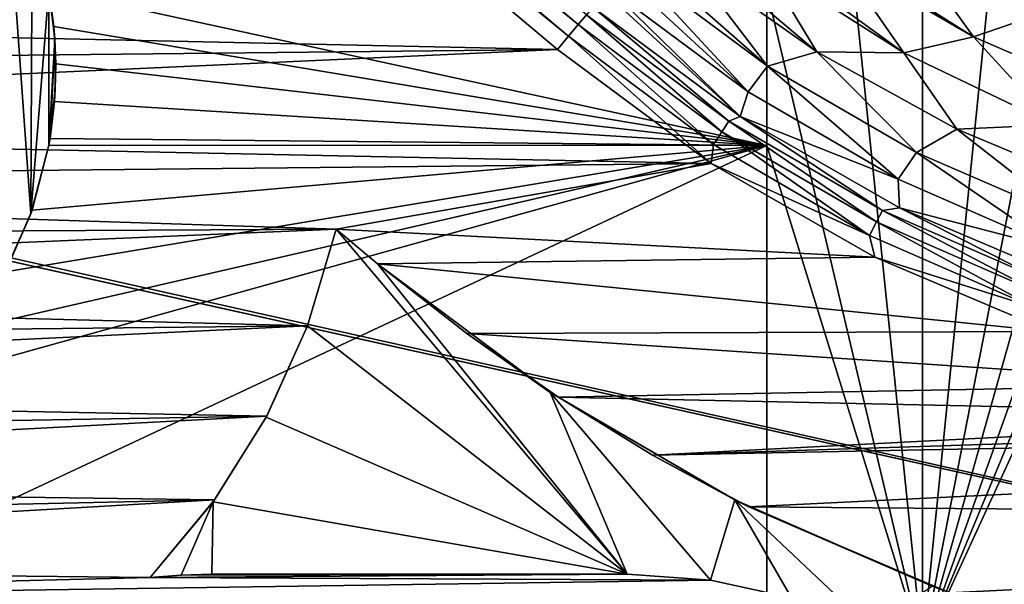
# Model space of a CAD drawing. Header units: metres. Extents: x -205 to 205, y -104 to 104.
# Tile 222 of 256: x -102.11 to -92.63, y -60.94 to -55.5. Entities that reach past the tile are written whole.
import ezdxf

# ---------------------------------------------------------------- set-up
doc = ezdxf.new("R2010")
doc.units = ezdxf.units.M
doc.layers.add('solid_01_2-CONSUMER_EHM_BOX_SW0001', color=7, linetype='CONTINUOUS')

msp = doc.modelspace()

# ---------------------------------------------------------------- linework, layer by layer
at = {"layer": 'solid_01_2-CONSUMER_EHM_BOX_SW0001'}
for points in [[(-200.010849, -74.958488), (-200.010773, 75.041512), (-0.010778, 75.04142)], [(-0.010849, -74.95858), (-200.010849, -74.958488), (-0.010778, 75.04142)], [(-170.055008, -42.727257, 75), (-185.61615, -63.545567, 75), (-76.416145, -63.561199, 75)], [(-169.287933, -42.893063, 75), (-170.055008, -42.727257, 75), (-76.416145, -63.561199, 75)], [(-91.971321, -42.738434, 75), (-92.738449, -42.904022, 75), (-76.416145, -63.561199, 75)], [(-168.513199, -42.948013, 75), (-169.287933, -42.893063, 75), (-76.416145, -63.561199, 75)], [(-93.513199, -42.958752, 75), (-168.513199, -42.948013, 75), (-76.416145, -63.561199, 75)], [(-92.738449, -42.904022, 75), (-93.513199, -42.958752, 75), (-76.416145, -63.561199, 75)], [(-93.415863, -61.558765, 72), (-87.224297, -46.653111, 72), (-86.183868, -45.850204, 72)], [(-76.415863, -61.561199, 72), (-93.415863, -61.558765, 72), (-86.183868, -45.850204, 72)], [(-93.415863, -61.558765, 72), (-88.352539, -47.325932, 72), (-87.224297, -46.653111, 72)], [(-94.914948, -55.208549, 66.416206), (-94.91378, -47.058552, 63.099998), (-93.415863, -61.558765, 69)], [(-93.415863, -61.558765, 69), (-94.91378, -47.058552, 63.099998), (-93.41378, -47.058765, 63.099998)], [(-93.415863, -61.558765, 69), (-93.41378, -47.058765, 63.099998), (-93.415863, -61.558765, 72)], [(-93.414001, -48.558765, 69.5), (-93.415863, -61.558765, 72), (-93.41378, -47.058765, 63.099998)], [(-106.446991, -47.393692, 1.771438), (-106.541695, -47.506557, 1.656828), (-96.733055, -55.545017, 1.771182)], [(-106.446991, -47.393692, 1.771438), (-96.733055, -55.545017, 1.771182), (-96.653656, -55.450394, 1.911131)], [(-93.415863, -61.558765, 72), (-89.55349, -47.859669, 72), (-88.352539, -47.325932, 72)], [(-106.541695, -47.506557, 1.656828), (-106.648331, -47.63364, 1.571667), (-96.827782, -55.657913, 1.656628)], [(-106.541695, -47.506557, 1.656828), (-96.827782, -55.657913, 1.656628), (-96.733055, -55.545017, 1.771182)], [(-113.110252, -55.435459, 1.571667), (-96.934219, -55.784756, 1.571667), (-106.648331, -47.63364, 1.571667)], [(-106.648331, -47.63364, 1.571667), (-96.934219, -55.784756, 1.571667), (-96.827782, -55.657913, 1.656628)], [(-93.415863, -61.558765, 72), (-90.809517, -48.246368, 72), (-89.55349, -47.859669, 72)], [(-93.415863, -61.558765, 72), (-92.102119, -48.480446, 72), (-90.809517, -48.246368, 72)], [(-93.415863, -61.558765, 72), (-93.414001, -48.558765, 72), (-92.102119, -48.480446, 72)], [(-93.414001, -48.558765, 69.5), (-93.414001, -48.558765, 72), (-93.415863, -61.558765, 72)], [(-102.247688, -53.989872, 67), (-102.00592, -57.367374, 67), (-102.288216, -57.99976, 67)], [(-102.247688, -53.989872, 67), (-101.993408, -54.582623, 67), (-102.00592, -57.367374, 67)], [(-101.993408, -54.582623, 67), (-101.83165, -55.207561, 67), (-102.00592, -57.367374, 67)], [(-93.561577, -54.777374, 3.5), (-94.144562, -54.893612, 3.466358), (-92.924721, -55.662079, 3.45631)], [(-92.29686, -55.448421, 3.5), (-93.561577, -54.777374, 3.5), (-92.924721, -55.662079, 3.45631)], [(-96.237915, -54.954929, 2.826262), (-94.909225, -55.944988, 2.826262), (-96.15139, -54.851822, 2.943376)], [(-94.909225, -55.944988, 2.826262), (-95.690079, -54.921539, 3.113585), (-96.15139, -54.851822, 2.943376)], [(-94.229111, -54.905537, 3.456349), (-94.780396, -54.953556, 3.363202), (-93.595398, -55.817238, 3.325905)], [(-94.144562, -54.893612, 3.466358), (-94.229111, -54.905537, 3.456349), (-92.924721, -55.662079, 3.45631)], [(-92.924721, -55.662079, 3.45631), (-94.229111, -54.905537, 3.456349), (-93.595398, -55.817238, 3.325905)], [(-96.325821, -55.0597, 2.688055), (-95.097481, -56.193954, 2.474663), (-96.237915, -54.954929, 2.826262)], [(-95.097481, -56.193954, 2.474663), (-94.909225, -55.944988, 2.826262), (-96.237915, -54.954929, 2.826262)], [(-94.909225, -55.944988, 2.826262), (-94.433426, -55.808849, 3.113388), (-95.690079, -54.921539, 3.113585)], [(-95.45504, -54.943092, 3.188977), (-95.690079, -54.921539, 3.113585), (-94.433426, -55.808849, 3.113388)], [(-94.947411, -54.958035, 3.326005), (-95.45504, -54.943092, 3.188977), (-94.433426, -55.808849, 3.113388)], [(-94.780396, -54.953556, 3.363202), (-94.947411, -54.958035, 3.326005), (-93.595398, -55.817238, 3.325905)], [(-93.595398, -55.817238, 3.325905), (-94.947411, -54.958035, 3.326005), (-94.433426, -55.808849, 3.113388)], [(-96.325821, -55.0597, 2.688055), (-96.438133, -55.193542, 2.474663), (-95.097481, -56.193954, 2.474663)], [(-96.473923, -55.236202, 2.395238), (-95.172966, -56.431576, 2.071429), (-96.438133, -55.193542, 2.474663)], [(-95.172966, -56.431576, 2.071429), (-95.097481, -56.193954, 2.474663), (-96.438133, -55.193542, 2.474663)], [(-101.83165, -55.207561, 67), (-101.831863, -56.707561, 67), (-102.00592, -57.367374, 67)], [(-101.83165, -55.207561, 67), (-101.773743, -55.68544, 67), (-101.831863, -56.707561, 67)], [(-101.783241, -55.564293, 66.561356), (-101.773743, -55.68544, 67), (-101.83165, -55.207561, 67)], [(-101.783241, -55.564293, 66.561356), (-101.83165, -55.207561, 67), (-101.83165, -55.207561, 66.416206)], [(-101.83165, -55.207561, 66.416206), (-94.914948, -55.208549, 66.416206), (-94.915169, -56.708549, 67.02655)], [(-101.783241, -55.564293, 66.561356), (-101.83165, -55.207561, 66.416206), (-94.915169, -56.708549, 67.02655)], [(-96.473923, -55.236202, 2.395238), (-96.592407, -55.377403, 2.071429), (-95.172966, -56.431576, 2.071429)], [(-94.914948, -55.208549, 66.416206), (-93.415863, -61.558765, 69), (-94.915169, -56.708549, 67.02655)], [(-95.282356, -56.473675, 1.911131), (-96.592407, -55.377403, 2.071429), (-96.653656, -55.450394, 1.911131)], [(-95.282356, -56.473675, 1.911131), (-95.172966, -56.431576, 2.071429), (-96.592407, -55.377403, 2.071429)], [(-113.130287, -55.958527, 1.571667), (-96.934219, -55.784756, 1.571667), (-113.110252, -55.435459, 1.571667)], [(-96.653656, -55.450394, 1.911131), (-96.733055, -55.545017, 1.771182), (-95.350464, -56.576725, 1.771182)], [(-95.282356, -56.473675, 1.911131), (-96.653656, -55.450394, 1.911131), (-95.350464, -56.576725, 1.771182)], [(-92.29686, -55.448421, 3.5), (-92.924721, -55.662079, 3.45631), (-91.539833, -56.264431, 3.45631)], [(-101.76519, -55.924385, 66.707878), (-101.773743, -55.68544, 67), (-101.783241, -55.564293, 66.561356)], [(-101.76519, -55.924385, 66.707878), (-101.783241, -55.564293, 66.561356), (-94.915169, -56.708549, 67.02655)], [(-96.733055, -55.545017, 1.771182), (-96.827782, -55.657913, 1.656628), (-95.431725, -56.699673, 1.656628)], [(-95.350464, -56.576725, 1.771182), (-96.733055, -55.545017, 1.771182), (-95.431725, -56.699673, 1.656628)], [(-95.454239, -56.881908, 1.571667), (-96.827782, -55.657913, 1.656628), (-96.934219, -55.784756, 1.571667)], [(-95.454239, -56.881908, 1.571667), (-95.431725, -56.699673, 1.656628), (-96.827782, -55.657913, 1.656628)], [(-92.924721, -55.662079, 3.45631), (-93.595398, -55.817238, 3.325905), (-92.14872, -56.511917, 3.325905)], [(-91.539833, -56.264431, 3.45631), (-92.924721, -55.662079, 3.45631), (-92.14872, -56.511917, 3.325905)], [(-101.773743, -55.68544, 67), (-101.820831, -56.642818, 67), (-101.831863, -56.707561, 67)], [(-101.773743, -55.68544, 67), (-101.770233, -56.166756, 67), (-101.820831, -56.642818, 67)], [(-101.76519, -55.924385, 66.707878), (-101.770233, -56.166756, 67), (-101.773743, -55.68544, 67)], [(-113.102005, -56.518635, 1.571667), (-96.934219, -55.784756, 1.571667), (-113.130287, -55.958527, 1.571667)], [(-113.102005, -56.518635, 1.571667), (-95.454239, -56.881908, 1.571667), (-96.934219, -55.784756, 1.571667)], [(-94.909225, -55.944988, 2.826262), (-93.475296, -56.775337, 2.826262), (-94.433426, -55.808849, 3.113388)], [(-93.475296, -56.775337, 2.826262), (-93.084869, -56.553417, 3.113388), (-94.433426, -55.808849, 3.113388)], [(-93.595398, -55.817238, 3.325905), (-94.433426, -55.808849, 3.113388), (-93.084869, -56.553417, 3.113388)], [(-92.14872, -56.511917, 3.325905), (-93.595398, -55.817238, 3.325905), (-93.084869, -56.553417, 3.113388)], [(-101.777718, -56.284752, 66.854507), (-101.770233, -56.166756, 67), (-101.76519, -55.924385, 66.707878)], [(-101.777718, -56.284752, 66.854507), (-101.76519, -55.924385, 66.707878), (-94.915169, -56.708549, 67.02655)], [(-95.097481, -56.193954, 2.474663), (-93.651634, -57.035198, 2.474663), (-94.909225, -55.944988, 2.826262)], [(-93.651634, -57.035198, 2.474663), (-93.475296, -56.775337, 2.826262), (-94.909225, -55.944988, 2.826262)], [(-101.777718, -56.284752, 66.854507), (-101.820831, -56.642818, 67), (-101.770233, -56.166756, 67)], [(-95.172966, -56.431576, 2.071429), (-93.651634, -57.035198, 2.474663), (-95.097481, -56.193954, 2.474663)], [(-101.777718, -56.284752, 66.854507), (-94.915169, -56.708549, 67.02655), (-101.820831, -56.642818, 67)], [(-113.037788, -57.061695, 1.571667), (-95.454239, -56.881908, 1.571667), (-113.102005, -56.518635, 1.571667)], [(-95.282356, -56.473675, 1.911131), (-95.350464, -56.576725, 1.771182), (-93.859383, -57.444286, 1.771182)], [(-93.803452, -57.334152, 1.911131), (-95.172966, -56.431576, 2.071429), (-95.282356, -56.473675, 1.911131)], [(-93.803452, -57.334152, 1.911131), (-95.282356, -56.473675, 1.911131), (-93.859383, -57.444286, 1.771182)], [(-95.172966, -56.431576, 2.071429), (-93.638695, -57.310265, 2.071429), (-93.651634, -57.035198, 2.474663)], [(-93.803452, -57.334152, 1.911131), (-93.638695, -57.310265, 2.071429), (-95.172966, -56.431576, 2.071429)], [(-92.14872, -56.511917, 3.325905), (-93.084869, -56.553417, 3.113388), (-91.66259, -57.145123, 3.113388)], [(-95.350464, -56.576725, 1.771182), (-95.431725, -56.699673, 1.656628), (-93.926117, -57.575691, 1.656628)], [(-93.859383, -57.444286, 1.771182), (-95.350464, -56.576725, 1.771182), (-93.926117, -57.575691, 1.656628)], [(-93.475296, -56.775337, 2.826262), (-91.955238, -57.434906, 2.826262), (-93.084869, -56.553417, 3.113388)], [(-91.955238, -57.434906, 2.826262), (-91.66259, -57.145123, 3.113388), (-93.084869, -56.553417, 3.113388)], [(-94.915169, -56.708549, 72), (-105.265862, -61.557068, 72), (-103.010284, -58.962597, 72)], [(-94.915169, -56.708549, 72), (-94.915863, -61.558552, 72), (-105.265862, -61.557068, 72)], [(-94.915169, -56.708549, 72), (-103.010284, -58.962597, 72), (-102.589958, -58.473148, 72)], [(-94.915169, -56.708549, 72), (-102.589958, -58.473148, 72), (-102.248253, -57.925129, 72)], [(-94.915169, -56.708549, 72), (-102.248253, -57.925129, 72), (-101.993797, -57.332451, 72)], [(-101.993797, -57.332451, 72), (-102.00592, -57.367374, 67), (-101.831863, -56.707561, 67)], [(-101.993797, -57.332451, 72), (-101.831863, -56.707561, 67), (-101.831863, -56.707561, 72)], [(-94.915169, -56.708549, 72), (-101.993797, -57.332451, 72), (-101.831863, -56.707561, 72)], [(-94.915169, -56.708549, 67.02655), (-101.831863, -56.707561, 67), (-101.820831, -56.642818, 67)], [(-94.915169, -56.708549, 67.02655), (-101.831863, -56.707561, 72), (-101.831863, -56.707561, 67)], [(-94.915169, -56.708549, 67.02655), (-94.915169, -56.708549, 72), (-101.831863, -56.707561, 72)], [(-95.454239, -56.881908, 1.571667), (-93.926117, -57.575691, 1.656628), (-95.431725, -56.699673, 1.656628)], [(-94.915169, -56.708549, 67.02655), (-94.915863, -61.558552, 72), (-94.915169, -56.708549, 72)], [(-94.915169, -56.708549, 67.02655), (-94.915863, -61.558552, 69), (-94.915863, -61.558552, 72)], [(-94.915169, -56.708549, 67.02655), (-93.415863, -61.558765, 69), (-94.915863, -61.558552, 69)], [(-93.651634, -57.035198, 2.474663), (-92.1194, -57.706333, 2.474663), (-93.475296, -56.775337, 2.826262)], [(-92.1194, -57.706333, 2.474663), (-91.955238, -57.434906, 2.826262), (-93.475296, -56.775337, 2.826262)], [(-99.063652, -57.515156, 1.571667), (-95.454239, -56.881908, 1.571667), (-113.037788, -57.061695, 1.571667)], [(-99.063652, -57.515156, 1.571667), (-93.876091, -57.786064, 1.571667), (-95.454239, -56.881908, 1.571667)], [(-95.454239, -56.881908, 1.571667), (-93.876091, -57.786064, 1.571667), (-93.926117, -57.575691, 1.656628)], [(-99.063652, -57.515156, 1.571667), (-113.037788, -57.061695, 1.571667), (-112.937653, -57.587708, 1.571667)], [(-93.638695, -57.310265, 2.071429), (-92.1194, -57.706333, 2.474663), (-93.651634, -57.035198, 2.474663)], [(-102.248253, -57.925129, 72), (-102.288216, -57.99976, 67), (-102.00592, -57.367374, 67)], [(-102.248253, -57.925129, 72), (-102.00592, -57.367374, 67), (-101.993797, -57.332451, 72)], [(-93.803452, -57.334152, 1.911131), (-93.859383, -57.444286, 1.771182), (-92.279213, -58.136414, 1.771182)], [(-92.236191, -58.02063, 1.911131), (-93.638695, -57.310265, 2.071429), (-93.803452, -57.334152, 1.911131)], [(-92.236191, -58.02063, 1.911131), (-93.803452, -57.334152, 1.911131), (-92.279213, -58.136414, 1.771182)], [(-93.638695, -57.310265, 2.071429), (-92.011177, -58.001106, 2.071429), (-92.1194, -57.706333, 2.474663)], [(-92.236191, -58.02063, 1.911131), (-92.011177, -58.001106, 2.071429), (-93.638695, -57.310265, 2.071429)], [(-93.859383, -57.444286, 1.771182), (-93.926117, -57.575691, 1.656628), (-92.330551, -58.274563, 1.656628)], [(-92.279213, -58.136414, 1.771182), (-93.859383, -57.444286, 1.771182), (-92.330551, -58.274563, 1.656628)], [(-99.063652, -57.515156, 1.571667), (-112.937653, -57.587708, 1.571667), (-112.801582, -58.096672, 1.571667)], [(-99.063652, -57.515156, 1.571667), (-112.801582, -58.096672, 1.571667), (-99.341454, -58.447868, 1.571667)], [(-99.341454, -58.447868, 1.571667), (-99.339828, -58.445091, 1.5), (-99.063652, -57.515156, 1.5)], [(-99.063652, -57.515156, 1.571667), (-99.341454, -58.447868, 1.571667), (-99.063652, -57.515156, 1.5)], [(-99.063652, -57.515156, 1.5), (-99.339828, -58.445091, 1.5), (-96.260841, -60.839088, 1.5)], [(-98.666107, -57.848736, 1.5), (-99.063652, -57.515156, 1.5), (-96.260841, -60.839088, 1.5)], [(-99.063652, -57.515156, 1.571667), (-99.063652, -57.515156, 1.5), (-98.666107, -57.848736, 1.5)], [(-98.666107, -57.848736, 1.571667), (-99.063652, -57.515156, 1.571667), (-98.666107, -57.848736, 1.5)], [(-98.666107, -57.848736, 1.571667), (-93.876091, -57.786064, 1.571667), (-99.063652, -57.515156, 1.571667)], [(-93.876091, -57.786064, 1.571667), (-92.330551, -58.274563, 1.656628), (-93.926117, -57.575691, 1.656628)], [(-98.666107, -57.848736, 1.571667), (-92.188377, -58.501461, 1.571667), (-93.876091, -57.786064, 1.571667)], [(-97.004333, -59.088333, 1.5), (-98.666107, -57.848736, 1.5), (-96.260841, -60.839088, 1.5)], [(-98.666107, -57.848736, 1.571667), (-98.666107, -57.848736, 1.5), (-97.004333, -59.088333, 1.5)], [(-97.806587, -58.520699, 1.571667), (-98.666107, -57.848736, 1.571667), (-97.004333, -59.088333, 1.5)], [(-97.806587, -58.520699, 1.571667), (-92.188377, -58.501461, 1.571667), (-98.666107, -57.848736, 1.571667)], [(-93.876091, -57.786064, 1.571667), (-92.188377, -58.501461, 1.571667), (-92.330551, -58.274563, 1.656628)], [(-99.341454, -58.447868, 1.571667), (-112.801582, -58.096672, 1.571667), (-112.626816, -58.590961, 1.571667)], [(-99.341454, -58.447868, 1.571667), (-112.626816, -58.590961, 1.571667), (-112.414284, -59.069778, 1.571667)], [(-99.341454, -58.447868, 1.571667), (-112.414284, -59.069778, 1.571667), (-99.731651, -59.315437, 1.571667)], [(-99.339828, -58.445091, 1.5), (-99.739044, -59.326504, 1.5), (-96.260841, -60.839088, 1.5)], [(-99.731651, -59.315437, 1.571667), (-99.739044, -59.326504, 1.5), (-99.339828, -58.445091, 1.5)], [(-99.341454, -58.447868, 1.571667), (-99.731651, -59.315437, 1.571667), (-99.339828, -58.445091, 1.5)], [(-97.806587, -58.520699, 1.571667), (-90.432938, -59.012424, 1.571667), (-92.188377, -58.501461, 1.571667)], [(-96.924271, -59.135059, 1.571667), (-97.806587, -58.520699, 1.571667), (-97.004333, -59.088333, 1.5)], [(-96.924271, -59.135059, 1.571667), (-90.432938, -59.012424, 1.571667), (-97.806587, -58.520699, 1.571667)], [(-99.731651, -59.315437, 1.571667), (-112.414284, -59.069778, 1.571667), (-112.16951, -59.528397, 1.571667)], [(-96.924271, -59.135059, 1.571667), (-88.622993, -59.31126, 1.571667), (-90.432938, -59.012424, 1.571667)], [(-97.004333, -59.088333, 1.5), (-96.260841, -60.839088, 1.5), (-95.458557, -60.896778, 1.5)], [(-95.225189, -60.123104, 1.5), (-97.004333, -59.088333, 1.5), (-95.458557, -60.896778, 1.5)], [(-96.924271, -59.135059, 1.571667), (-97.004333, -59.088333, 1.5), (-95.225189, -60.123104, 1.5)], [(-96.019173, -59.691811, 1.571667), (-96.924271, -59.135059, 1.571667), (-95.225189, -60.123104, 1.5)], [(-96.019173, -59.691811, 1.571667), (-88.622993, -59.31126, 1.571667), (-96.924271, -59.135059, 1.571667)], [(-99.731651, -59.315437, 1.571667), (-112.16951, -59.528397, 1.571667), (-111.898003, -59.96207, 1.571667)], [(-99.731651, -59.315437, 1.571667), (-111.898003, -59.96207, 1.571667), (-100.236343, -60.121788, 1.571667)], [(-99.739044, -59.326504, 1.5), (-100.249062, -60.141171, 1.5), (-96.260841, -60.839088, 1.5)], [(-100.236343, -60.121788, 1.571667), (-100.249062, -60.141171, 1.5), (-99.739044, -59.326504, 1.5)], [(-99.731651, -59.315437, 1.571667), (-100.236343, -60.121788, 1.571667), (-99.739044, -59.326504, 1.5)], [(-96.019173, -59.691811, 1.571667), (-86.797752, -59.394928, 1.571667), (-88.622993, -59.31126, 1.571667)], [(-77.391861, -59.325912, 1.571667), (-86.797752, -59.394928, 1.571667), (-96.019173, -59.691811, 1.571667)], [(-77.391861, -59.325912, 1.571667), (-96.019173, -59.691811, 1.571667), (-95.091278, -60.190952, 1.571667)], [(-77.391861, -59.325912, 1.571667), (-95.091278, -60.190952, 1.571667), (-79.191269, -60.318043, 1.571667)], [(-95.091278, -60.190952, 1.571667), (-96.019173, -59.691811, 1.571667), (-95.225189, -60.123104, 1.5)], [(-100.236343, -60.121788, 1.571667), (-111.898003, -59.96207, 1.571667), (-111.598518, -60.371613, 1.571667)], [(-100.236343, -60.121788, 1.571667), (-111.598518, -60.371613, 1.571667), (-111.269012, -60.758858, 1.571667)], [(-100.236343, -60.121788, 1.571667), (-111.269012, -60.758858, 1.571667), (-100.857643, -60.870869, 1.571667)], [(-100.236343, -60.121788, 1.571667), (-100.857643, -60.870869, 1.571667), (-100.249062, -60.141171, 1.5)], [(-95.225189, -60.123104, 1.5), (-95.458557, -60.896778, 1.5), (-94.679024, -61.066925, 1.5)], [(-95.225189, -60.123104, 1.5), (-94.679024, -61.066925, 1.5), (-93.924904, -61.348545, 1.5)], [(-93.323097, -60.955494, 1.5), (-95.225189, -60.123104, 1.5), (-93.924904, -61.348545, 1.5)], [(-95.091278, -60.190952, 1.571667), (-95.225189, -60.123104, 1.5), (-93.323097, -60.955494, 1.5)], [(-100.249062, -60.141171, 1.5), (-100.857643, -60.870869, 1.5), (-100.558563, -60.846981, 1.5)], [(-100.857643, -60.870869, 1.571667), (-100.857643, -60.870869, 1.5), (-100.249062, -60.141171, 1.5)], [(-100.249062, -60.141171, 1.5), (-100.558563, -60.846981, 1.5), (-100.26078, -60.839088, 1.5)], [(-100.249062, -60.141171, 1.5), (-100.26078, -60.839088, 1.5), (-96.260841, -60.839088, 1.5)], [(-93.152191, -61.017635, 1.571667), (-95.091278, -60.190952, 1.571667), (-93.323097, -60.955494, 1.5)], [(-79.191269, -60.318043, 1.571667), (-95.091278, -60.190952, 1.571667), (-93.152191, -61.017635, 1.571667)], [(-79.191269, -60.318043, 1.571667), (-93.152191, -61.017635, 1.571667), (-81.073189, -61.091343, 1.571667)], [(-100.857643, -60.870869, 1.571667), (-111.269012, -60.758858, 1.571667), (-110.913849, -61.120617, 1.571667)], [(-100.857643, -60.870869, 1.571667), (-110.913849, -61.120617, 1.571667), (-95.459282, -60.896927, 1.571667)], [(-100.857643, -60.870869, 1.571667), (-96.260841, -60.839088, 1.571667), (-100.559631, -60.847038, 1.571667)], [(-100.857643, -60.870869, 1.571667), (-95.459282, -60.896927, 1.571667), (-96.260841, -60.839088, 1.571667)], [(-100.559631, -60.847038, 1.571667), (-100.558563, -60.846981, 1.5), (-100.857643, -60.870869, 1.5)], [(-100.857643, -60.870869, 1.571667), (-100.559631, -60.847038, 1.571667), (-100.857643, -60.870869, 1.5)], [(-100.559631, -60.847038, 1.571667), (-100.26078, -60.839088, 1.571667), (-100.558563, -60.846981, 1.5)], [(-100.559631, -60.847038, 1.571667), (-96.260841, -60.839088, 1.571667), (-100.26078, -60.839088, 1.571667)], [(-100.26078, -60.839088, 1.5), (-100.558563, -60.846981, 1.5), (-100.26078, -60.839088, 1.571667)], [(-96.260841, -60.839088, 1.571667), (-96.260841, -60.839088, 1.5), (-100.26078, -60.839088, 1.5)], [(-100.26078, -60.839088, 1.5), (-100.26078, -60.839088, 1.571667), (-96.260841, -60.839088, 1.571667)], [(-95.459282, -60.896927, 1.571667), (-95.458557, -60.896778, 1.5), (-96.260841, -60.839088, 1.5)], [(-96.260841, -60.839088, 1.571667), (-95.459282, -60.896927, 1.571667), (-96.260841, -60.839088, 1.5)], [(-95.459282, -60.896927, 1.571667), (-110.913849, -61.120617, 1.571667), (-94.677673, -61.067413, 1.571667)], [(-95.459282, -60.896927, 1.571667), (-94.677673, -61.067413, 1.571667), (-95.458557, -60.896778, 1.5)], [(-94.677673, -61.067413, 1.571667), (-94.679024, -61.066925, 1.5), (-95.458557, -60.896778, 1.5)]]:
    msp.add_3dface(points, dxfattribs=at)

doc.saveas('drawing.dxf')
